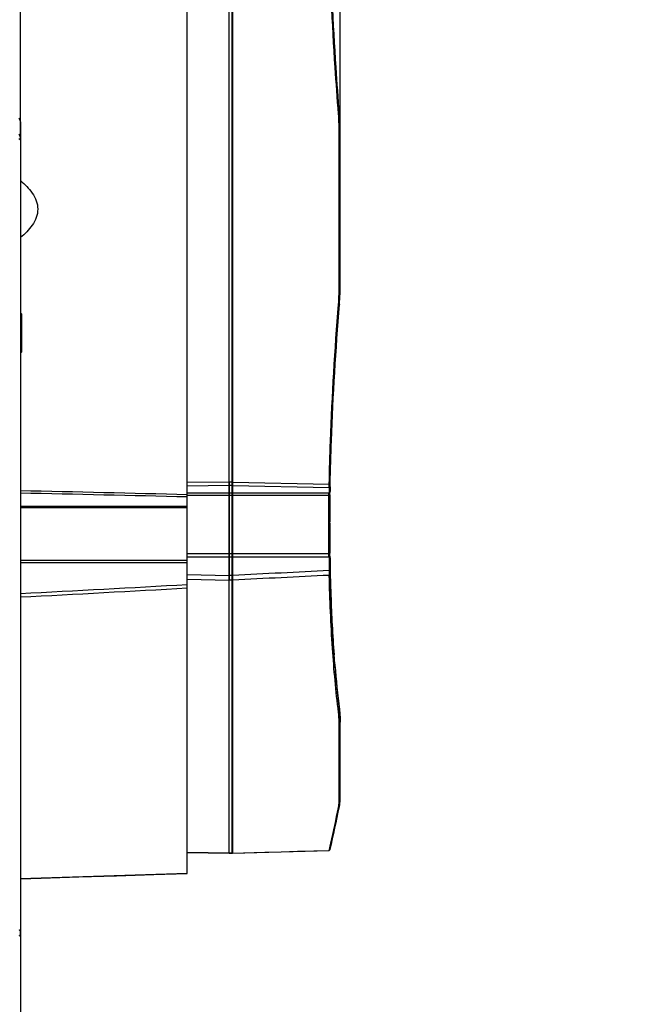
# Model space of a CAD drawing. Header units: millimetres. Extents: x 0 to 420, y 0 to 297.
# Tile 117 of 256: x 84 to 109, y 185 to 227. Entities that reach past the tile are written whole.
import ezdxf

# ---------------------------------------------------------------- set-up
doc = ezdxf.new("R2010")
doc.units = ezdxf.units.MM
doc.header["$LTSCALE"] = 23.1
doc.layers.get('0').update_dxf_attribs({"linetype": 'CONTINUOUS'})
for name, color, linetype in [('02___PRT_ALL_AXES', 7, 'CONTINUOUS'), ('03___PRT_ALL_CURVES', 7, 'CONTINUOUS'), ('DIM_PILOTEES', 7, 'CONTINUOUS')]:
    doc.layers.add(name, color=color, linetype=linetype)
doc.styles.get("Standard").update_dxf_attribs({"font": 'txt', "width": 0.7})
doc.dimstyles.new('DIMSTYLE_2', dxfattribs={"dimtxt": 2.5, "dimasz": 3.5, "dimexe": 2, "dimexo": 0, "dimtad": 1, "dimdec": 0, "dimlfac": 5, "dimdsep": 46, "dimtxsty": 'Standard', "dimblk": '_FILLED', "dimblk1": '_FILLED', "dimblk2": '_FILLED', "dimcen": 0.09, "dimazin": 2, "dimtp": 0.3, "dimtm": 0.3, "dimtfac": 1, "dimtdec": 0, "dimtofl": 0, "dimtmove": 0, "dimatfit": 3, "dimldrblk": '_FILLED', "dimfxl": 0, "dimtolj": 1, "dimarcsym": 0})

# ---------------------------------------------------------------- blocks, each defined once
blk = doc.blocks.new('_FILLED')
at = {"color": 0, "linetype": 'ByBlock'}
blk.add_solid([(0, 0), (-1, 0.143), (-1, -0.143)], dxfattribs=at)
blk = doc.blocks.new('*D2')
at = {"layer": 'DIM_PILOTEES', "color": 2, "linetype": 'Continuous'}
for p, q in [((83.546, 221.638), (83.546, 277.385)), ((96.966, 221.857), (96.966, 277.385)), ((83.546, 275.385), (76.046, 275.385)), ((76.046, 275.385), (90.256, 275.385)), ((111.591, 275.385), (90.256, 275.385)), ((96.966, 275.385), (111.591, 275.385))]:
    blk.add_line(p, q, dxfattribs=at)
at = {"layer": 'DIM_PILOTEES', "color": 2, "linetype": 'Continuous', "xscale": 3.5, "yscale": 3.5, "zscale": 3.5}
blk.add_blockref('_FILLED', (83.546, 275.385), dxfattribs=at)
at = {"layer": 'DIM_PILOTEES', "color": 2, "linetype": 'Continuous', "xscale": 3.5, "yscale": 3.5, "zscale": 3.5, "rotation": 180}
blk.add_blockref('_FILLED', (96.966, 275.385), dxfattribs=at)
at = {"layer": 'DIM_PILOTEES', "color": 2, "linetype": 'Continuous', "insert": (104.448, 278.51), "char_height": 2.5, "width": 10.71429, "attachment_point": 1, "line_spacing_factor": 0.9}
blk.add_mtext('{\\ftxt;\\W0.0001;\\H0.0001;\\~}{\\ftxt;\\W1.5714285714;\\H2.5; }{\\ftxt;\\W0.0001;\\H0.0001;\\~}{\\ftxt;\\W0.0001;\\H0.0001;\\~}{\\ftxt;\\W1.2857142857;\\H2.5; }{\\ftxt;\\W0.0001;\\H0.0001;\\~}', dxfattribs=at)

msp = doc.modelspace()

# ---------------------------------------------------------------- linework, layer by layer
at = {"color": 7, "linetype": 'Continuous'}
for p, q in [((90.5461, 190.8632), (90.5461, 246.6236)), ((92.4299, 191.7124), (92.4299, 245.7744)), ((92.4611, 191.7185), (92.4611, 245.7683)), ((83.5461, 222.412), (83.5461, 165.3434)), ((96.9273, 221.8616), (96.9661, 221.857)), ((96.9273, 215.6252), (96.9273, 221.8616)), ((96.9661, 215.6298), (96.9661, 221.857)), ((96.9273, 215.6252), (96.9661, 215.6298)), ((83.5861, 214.3434), (83.5461, 214.3834)), ((83.5861, 214.3434), (83.5861, 212.7434)), ((83.5861, 212.7434), (83.5461, 212.7034)), ((92.3011, 207.2895), (90.5461, 207.2681)), ((92.3011, 207.1442), (90.5461, 207.1231)), ((92.4299, 207.2885), (92.3011, 207.2895)), ((92.4299, 207.1421), (92.3011, 207.1442)), ((92.3011, 207.1442), (92.3011, 203.3682)), ((92.4299, 207.2885), (92.4611, 207.3014)), ((92.4299, 207.1421), (92.4611, 207.1697)), ((92.4611, 207.2868), (96.5076, 207.2014)), ((92.4611, 207.1413), (96.5033, 207.0576)), ((96.5033, 207.0576), (96.5433, 207.0932)), ((96.5076, 207.2014), (96.5463, 207.2178)), ((92.3011, 206.8195), (90.5461, 206.8195)), ((92.3011, 206.7264), (90.5461, 206.7264)), ((92.4299, 206.8174), (92.3011, 206.8195)), ((92.4299, 206.725), (92.3011, 206.7264)), ((92.4299, 206.8174), (92.4611, 206.845)), ((92.4299, 206.725), (92.4611, 206.7433)), ((96.4964, 206.8195), (92.4611, 206.8195)), ((96.4944, 206.7264), (92.4611, 206.7264)), ((96.4944, 206.7264), (96.5344, 206.7499)), ((96.4964, 206.8195), (96.5364, 206.8553)), ((90.5461, 206.268), (83.5461, 206.268)), ((90.5461, 206.2052), (83.5461, 206.2052)), ((96.526, 205.5634), (96.5261, 205.6202)), ((92.3011, 204.2789), (90.5461, 204.2789)), ((92.3011, 204.1336), (90.5461, 204.1336)), ((92.4299, 204.278), (92.3011, 204.2789)), ((92.4299, 204.1338), (92.3011, 204.1336)), ((92.4299, 204.278), (92.4611, 204.2901)), ((92.4299, 204.1338), (92.4611, 204.1311)), ((96.4944, 204.2789), (92.4611, 204.2789)), ((96.4964, 204.1336), (92.4611, 204.1336)), ((96.4944, 204.2789), (96.5344, 204.2952)), ((96.4964, 204.1336), (96.5364, 204.1306)), ((96.5344, 204.2952), (96.5342, 204.3111)), ((83.5461, 204.0117), (90.5461, 204.0117)), ((83.5461, 203.9139), (90.5461, 203.9139)), ((90.5461, 203.4179), (92.3011, 203.3682)), ((92.4299, 203.3684), (92.3011, 203.3682)), ((92.4299, 203.3684), (92.4611, 203.3657)), ((96.5033, 203.5724), (96.5433, 203.5695)), ((96.5076, 203.3753), (96.5463, 203.3987)), ((90.5461, 203.2198), (92.3011, 203.1697)), ((92.4299, 203.1684), (92.3011, 203.1697)), ((92.4299, 203.1684), (92.4611, 203.1859)), ((96.7042, 200.0074), (96.7019, 200.0382)), ((96.7048, 200.0094), (96.7025, 200.0402)), ((96.7094, 200.0378), (96.7092, 200.0407)), ((96.7109, 200.0099), (96.7094, 200.0378)), ((96.7355, 199.6026), (96.7348, 199.6117)), ((96.736, 199.6043), (96.7353, 199.6134)), ((96.7422, 199.614), (96.7403, 199.6263)), ((96.7425, 199.6121), (96.7422, 199.614)), ((96.7433, 199.6077), (96.7425, 199.6121)), ((96.7436, 199.605), (96.7433, 199.6077)), ((96.9322, 197.7592), (96.9322, 197.6618)), ((96.9273, 197.0873), (96.9661, 197.1194)), ((96.9273, 193.969), (96.9273, 197.0873)), ((96.9651, 197.2088), (96.9649, 197.2169)), ((96.9651, 197.2088), (96.965, 197.2169)), ((96.9661, 194.0057), (96.9661, 197.1194)), ((96.9273, 193.969), (96.9661, 194.0057)), ((96.5245, 191.9097), (96.5735, 192.1319)), ((92.3011, 191.7159), (90.5461, 191.7444)), ((90.5461, 191.7433), (92.3014, 191.7147)), ((92.301, 191.7159), (92.3014, 191.7147)), ((92.4299, 191.7135), (92.3011, 191.7159)), ((92.3014, 191.7147), (92.4299, 191.7124)), ((92.4299, 191.7135), (92.4611, 191.7439)), ((92.4299, 191.7124), (92.4611, 191.7429)), ((92.4611, 191.7197), (96.5076, 191.8333)), ((92.4611, 191.7185), (93.807, 191.7563)), ((96.5071, 191.8323), (96.5072, 191.8324)), ((96.5072, 191.8324), (96.546, 191.8723)), ((96.5072, 191.8324), (96.5076, 191.8333)), ((96.5076, 191.8333), (96.5245, 191.9097)), ((96.5076, 191.8333), (96.5463, 191.8732)), ((96.517, 191.8759), (96.5624, 192.0812)), ((96.546, 191.8723), (96.5463, 191.8732))]:
    msp.add_line(p, q, dxfattribs=at)
for points in [[(93.807, 191.7563), (94.4936, 191.7756), (95.1782, 191.7948), (95.8608, 191.8141), (96.5071, 191.8323)], [(83.5461, 190.6448), (84.4104, 190.6716), (85.9996, 190.721), (87.5774, 190.7702), (89.1439, 190.8192), (90.5461, 190.8632)]]:
    msp.add_lwpolyline(points, dxfattribs=at)
for centre, radius, start, end in [((85.4749, 221.8635), 11.4524, 359.99096, 4.39734), ((85.5191, 221.8588), 11.4469, 359.99097, 4.40723), ((83.3461, 222.412), 0.2, 0, 49.9948), ((85.5732, 215.6196), 11.3541, 355.58357, 0.02813), ((85.617, 215.6242), 11.3491, 355.57372, 0.02808), ((128.4678, 206.007), 31.9818, 178.11762, 178.54432), ((128.4827, 206.0433), 31.9567, 178.1172, 178.54399), ((29.6518, -2298.0198), 2505.5209, 88.6073454, 88.7674629), ((178.8013, 205.5768), 82.2753, 179.183012, 179.969764), ((197.3991, 205.5952), 100.873, 180.01807, 180.729403), ((32.0571, 203.3445), 64.4441, 0.701623, 0.830822), ((274.0021, 206.0472), 177.5161, 180.617649, 180.798794), ((13.8228, 203.2369), 82.7184, 0.619025, 0.733069), ((44.905, 203.6066), 51.6355, 0.64358, 0.78165), ((274.017, 206.0437), 177.491, 180.61759, 180.798718), ((274.0157, 206.178), 177.4897, 180.642869, 180.820557), ((124.723, 204.0853), 28.2244, 181.0413, 181.44145), ((116.4446, 203.8352), 19.9031, 180.76489, 181.25658), ((123.4388, 204.0171), 26.8972, 180.81151, 181.29097), ((-41.3476, 2574.3838), 2375.2024, 273.0141337, 273.1832392), ((150.9349, 204.0023), 54.3776, 184.213, 184.63121), ((142.6069, 203.2695), 46.0177, 184.57052, 186.8808), ((144.1889, 203.5215), 47.6067, 184.719, 186.95217), ((137.249, 202.6416), 40.6231, 186.90684, 187.04126), ((92.5285, 197.1142), 4.4376, 1.32564, 7.08856), ((92.7001, 197.1192), 4.266, 0.00195, 1.20286), ((-35.9763, 221.3257), 135.756, 347.469928, 348.244232), ((-36.0873, 221.2705), 135.8232, 347.611846, 348.257903), ((95.3849, 193.943), 1.5409, 348.26324, 350.32756)]:
    msp.add_arc(centre, radius, start, end, dxfattribs=at)
for points, knots in [([(96.8936, 222.7415), (96.8433, 223.3919), (96.6632, 225.9035), (96.5453, 228.42), (96.5076, 230.2854)], [0, 0, 0, 0, 0.2590269, 1, 1, 1, 1]), ([(96.9322, 222.7385), (96.8819, 223.3876), (96.7019, 225.8948), (96.584, 228.4068), (96.5463, 230.269)], [0, 0, 0, 0, 0.2590321, 1, 1, 1, 1]), ([(96.8936, 222.7415), (96.8973, 222.7399), (96.9046, 222.7365), (96.9148, 222.7329), (96.9201, 222.7267), (96.9271, 222.725), (96.9303, 222.7318), (96.9317, 222.736), (96.9322, 222.7385)], [0, 0, 0, 0, 0.2386646, 0.4845419, 0.624682, 0.7228137, 0.8467825, 1, 1, 1, 1]), ([(83.5461, 221.7431), (83.5461, 221.7713), (83.5331, 221.8285), (83.4966, 221.8743), (83.4746, 221.8922)], [0, 0, 0, 0, 0.4977574, 1, 1, 1, 1]), ([(83.5461, 221.6385), (83.5461, 221.6488), (83.5289, 221.6639), (83.5032, 221.6749), (83.4848, 221.6804), (83.4746, 221.6829)], [0, 0, 0, 0, 0.3531614, 0.63979, 1, 1, 1, 1]), ([(83.5472, 219.9393), (83.7323, 219.7868), (83.9945, 219.5305), (84.2269, 219.105), (84.2962, 218.7434), (84.2269, 218.3818), (83.9945, 217.9562), (83.7323, 217.7), (83.5472, 217.5475)], [0, 0, 0, 0, 0.2498271, 0.3750109, 0.4999999, 0.6249904, 0.7501765, 1, 1, 1, 1]), ([(96.5076, 207.2014), (96.5198, 207.8053), (96.5927, 210.3224), (96.7459, 212.8369), (96.8936, 214.7453)], [0, 0, 0, 0, 0.2398646, 1, 1, 1, 1]), ([(96.5463, 207.2178), (96.5585, 207.8206), (96.6314, 210.3333), (96.7846, 212.8433), (96.9322, 214.7483)], [0, 0, 0, 0, 0.2398596, 1, 1, 1, 1]), ([(96.8936, 214.7453), (96.8973, 214.7469), (96.9046, 214.7503), (96.9148, 214.7539), (96.9201, 214.7601), (96.9271, 214.7618), (96.9303, 214.755), (96.9317, 214.7508), (96.9322, 214.7483)], [0, 0, 0, 0, 0.2386779, 0.4845671, 0.6247066, 0.7228938, 0.8468377, 1, 1, 1, 1]), ([(92.301, 207.2895), (92.3017, 207.261), (92.3006, 207.2126), (92.3013, 207.1641), (92.3011, 207.1442)], [0, 0, 0, 0, 0.5881956, 1, 1, 1, 1]), ([(96.5033, 207.0576), (96.5037, 207.0662), (96.5055, 207.1141), (96.5067, 207.1621), (96.5076, 207.2014)], [0, 0, 0, 0, 0.1805439, 1, 1, 1, 1]), ([(96.5433, 207.0932), (96.5435, 207.1007), (96.5447, 207.1423), (96.5456, 207.1838), (96.5463, 207.2178)], [0, 0, 0, 0, 0.18051, 1, 1, 1, 1]), ([(96.4944, 204.2789), (96.4917, 204.4927), (96.4836, 205.3085), (96.4856, 206.1245), (96.4944, 206.7264)], [0, 0, 0, 0, 0.2620871, 1, 1, 1, 1]), ([(96.4944, 206.7264), (96.4946, 206.7359), (96.4951, 206.767), (96.4957, 206.798), (96.4964, 206.8195)], [0, 0, 0, 0, 0.3059373, 1, 1, 1, 1]), ([(96.5344, 206.7499), (96.5346, 206.7606), (96.5351, 206.7958), (96.5357, 206.8309), (96.5364, 206.8553)], [0, 0, 0, 0, 0.3059591, 1, 1, 1, 1]), ([(92.3011, 203.3682), (92.3011, 203.3507), (92.3011, 203.3161), (92.3012, 203.265), (92.3003, 203.2164), (92.3031, 203.1847), (92.3011, 203.1697)], [0, 0, 0, 0, 0.2638775, 0.5237046, 0.77157, 1, 1, 1, 1]), ([(96.8936, 197.6277), (96.7837, 198.5194), (96.6104, 200.4335), (96.5303, 202.3532), (96.5076, 203.3753)], [0, 0, 0, 0, 0.4677337, 1, 1, 1, 1]), ([(96.7019, 200.0382), (96.6825, 200.3046), (96.6086, 201.4237), (96.5653, 202.5446), (96.5463, 203.3987)], [0, 0, 0, 0, 0.2382091, 1, 1, 1, 1]), ([(96.5484, 203.4111), (96.5553, 203.1167), (96.5881, 201.9924), (96.6472, 200.8687), (96.7092, 200.0407)], [0, 0, 0, 0, 0.261803, 1, 1, 1, 1]), ([(96.7403, 199.6263), (96.7336, 199.675), (96.7237, 199.8031), (96.7153, 199.931), (96.7109, 200.0099)], [0, 0, 0, 0, 0.3840674, 1, 1, 1, 1]), ([(96.8936, 197.6277), (96.8973, 197.63), (96.9039, 197.6338), (96.9123, 197.6405), (96.9221, 197.6426), (96.9292, 197.6509), (96.9313, 197.658), (96.9322, 197.6618)], [0, 0, 0, 0, 0.2422362, 0.4249398, 0.5926609, 0.7806368, 1, 1, 1, 1]), ([(96.9273, 197.0873), (96.9273, 197.1319), (96.9245, 197.3124), (96.9103, 197.4927), (96.8936, 197.6277)], [0, 0, 0, 0, 0.2469228, 1, 1, 1, 1]), ([(96.9322, 197.7592), (96.9378, 197.7135), (96.9573, 197.5334), (96.9661, 197.3521), (96.9661, 197.2169)], [0, 0, 0, 0, 0.2540687, 1, 1, 1, 1]), ([(96.9039, 193.6841), (96.9079, 193.7071), (96.9218, 193.8015), (96.9273, 193.897), (96.9273, 193.969)], [0, 0, 0, 0, 0.2448571, 1, 1, 1, 1]), ([(96.9322, 193.6667), (96.9379, 193.6939), (96.9581, 193.8058), (96.9661, 193.9199), (96.9661, 194.0057)], [0, 0, 0, 0, 0.2443973, 1, 1, 1, 1]), ([(96.8936, 193.6295), (96.8973, 193.6335), (96.9046, 193.6414), (96.916, 193.653), (96.9227, 193.6629), (96.9303, 193.6676), (96.9322, 193.6667)], [0, 0, 0, 0, 0.2969981, 0.5985965, 0.8822846, 1, 1, 1, 1]), ([(83.5461, 188.5091), (83.5461, 188.5004), (83.5159, 188.484), (83.4926, 188.4797), (83.4746, 188.4764)], [0, 0, 0, 0, 0.3221061, 1, 1, 1, 1]), ([(83.5461, 188.3282), (83.5461, 188.31), (83.5291, 188.2694), (83.4946, 188.2455), (83.4746, 188.2353)], [0, 0, 0, 0, 0.448283, 1, 1, 1, 1])]:
    msp.add_open_spline(points, degree=3, knots=knots, dxfattribs=at)
for points in [[(90.5461, 206.6652), (88.2127, 206.7191), (85.8794, 206.7728), (83.5461, 206.8261)], [(96.5033, 203.5724), (95.1559, 203.5064), (93.8085, 203.4405), (92.4611, 203.3749)], [(96.5076, 203.3753), (95.1587, 203.3088), (93.8099, 203.2424), (92.4611, 203.1763)], [(90.5461, 202.9777), (88.2128, 202.8504), (85.8794, 202.724), (83.5461, 202.5983)], [(90.5461, 190.8638), (88.2127, 190.7906), (85.8794, 190.7179), (83.5461, 190.6456)]]:
    msp.add_open_spline(points, degree=3, dxfattribs=at)
at = {"layer": '02___PRT_ALL_AXES', "color": 7, "linetype": 'Continuous'}
msp.add_line((83.5461, 188.3282), (83.5461, 188.5091), dxfattribs=at)
at = {"layer": '03___PRT_ALL_CURVES', "color": 4, "linetype": 'Continuous'}
msp.add_line((92.3011, 191.714), (92.3011, 245.7728), dxfattribs=at)

# ---------------------------------------------------------------- dimensions: what is measured, and where the dimension line sits
at = {"layer": 'DIM_PILOTEES', "color": 2, "linetype": 'Continuous'}
dim = msp.add_linear_dim(base=(96.9661, 275.3853), p1=(83.5461, 221.6385), p2=(96.9661, 221.857), text='{\\ftxt;\\W0.0001;\\H0.0001;\\~}{\\ftxt;\\W1.5714285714;\\H2.5; }{\\ftxt;\\W0.0001;\\H0.0001;\\~}{\\ftxt;\\W0.0001;\\H0.0001;\\~}{\\ftxt;\\W1.2857142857;\\H2.5; }{\\ftxt;\\W0.0001;\\H0.0001;\\~}', dimstyle='DIMSTYLE_2', dxfattribs=at)
dim.commit()
dim.dimension.update_dxf_attribs({"geometry": '*D2', "text_midpoint": (108.3764, 275.3853), "dimtype": 160})

doc.saveas('drawing.dxf')
